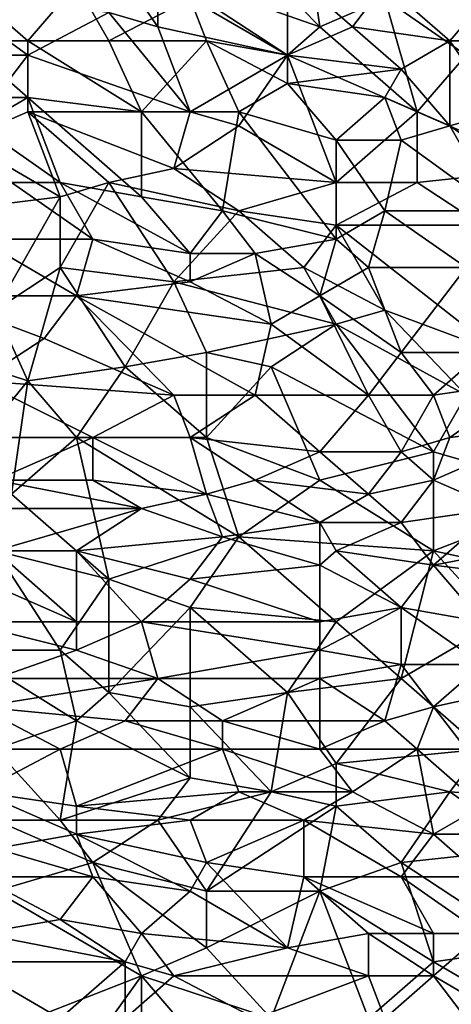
# Model space of a CAD drawing. Extents: x -1.1 to 1.1, y -0.36 to 0.36.
# Tile 153 of 256: x -0.65 to -0.53, y -0.2 to 0.07. Entities that reach past the tile are written whole.
import ezdxf

# ---------------------------------------------------------------- set-up
doc = ezdxf.new("R2010")
doc.units = 0

msp = doc.modelspace()

# ---------------------------------------------------------------- linework, layer by layer
for points in [[(-0.56726, 0.09826, 0.26585), (-0.56278, 0.06701, 0.26566), (-0.58961, 0.09435, 0.26584)], [(-0.5449, 0.07482, 0.26574), (-0.56278, 0.06701, 0.26566), (-0.56726, 0.09826, 0.26585)], [(-0.58961, 0.09435, 0.26584), (-0.56278, 0.06701, 0.26566), (-0.60749, 0.08263, 0.2658)], [(-0.60749, 0.08263, 0.2658), (-0.60749, 0.06701, 0.2657), (-0.62091, 0.08654, 0.26585)], [(-0.60749, 0.06701, 0.2657), (-0.62091, 0.07091, 0.26576), (-0.62091, 0.08654, 0.26585)], [(-0.50913, 0.08654, 0.26584), (-0.52254, 0.05919, 0.26556), (-0.5449, 0.07482, 0.26574)], [(-0.60749, 0.08263, 0.2658), (-0.56278, 0.06701, 0.26566), (-0.57173, 0.05919, 0.26557)], [(-0.57173, 0.05919, 0.26557), (-0.60749, 0.06701, 0.2657), (-0.60749, 0.08263, 0.2658)], [(-0.59855, 0.07482, 0.3893), (-0.57173, 0.05919, 0.3912), (-0.57173, 0.08263, 0.38776)], [(-0.57173, 0.08263, 0.38776), (-0.55384, 0.06701, 0.38997), (-0.5449, 0.07872, 0.38816)], [(-0.57173, 0.08263, 0.38776), (-0.57173, 0.05919, 0.3912), (-0.55384, 0.06701, 0.38997)], [(-0.67009, 0.07872, 0.26582), (-0.62091, 0.07091, 0.26576), (-0.64326, 0.05919, 0.26566)], [(-0.66562, 0.05919, 0.26566), (-0.67009, 0.07872, 0.26582), (-0.64326, 0.05919, 0.26566)], [(-0.64326, 0.0631, 0.39167), (-0.62985, 0.07872, 0.38912), (-0.65668, 0.07482, 0.39014)], [(-0.62091, 0.0631, 0.39131), (-0.62985, 0.07872, 0.38912), (-0.64326, 0.0631, 0.39167)], [(-0.59855, 0.07482, 0.3893), (-0.62985, 0.07872, 0.38912), (-0.62091, 0.0631, 0.39131)], [(-0.5449, 0.07872, 0.38816), (-0.55384, 0.06701, 0.38997), (-0.52702, 0.0631, 0.39032)], [(-0.52702, 0.0631, 0.39032), (-0.5136, 0.07872, 0.38796), (-0.5449, 0.07872, 0.38816)], [(-0.5136, 0.07872, 0.38796), (-0.52702, 0.0631, 0.39032), (-0.49572, 0.0631, 0.39005)], [(-0.65668, 0.07482, 0.39014), (-0.66115, 0.0631, 0.39195), (-0.64326, 0.0631, 0.39167)], [(-0.59408, 0.0631, 0.39096), (-0.59855, 0.07482, 0.3893), (-0.62091, 0.0631, 0.39131)], [(-0.57173, 0.05919, 0.3912), (-0.59855, 0.07482, 0.3893), (-0.59408, 0.0631, 0.39096)], [(-0.5449, 0.07482, 0.26574), (-0.53596, 0.04357, 0.26534), (-0.56278, 0.06701, 0.26566)], [(-0.52254, 0.05919, 0.26556), (-0.53596, 0.04357, 0.26534), (-0.5449, 0.07482, 0.26574)], [(-0.62091, 0.07091, 0.26576), (-0.59855, 0.04357, 0.26539), (-0.64326, 0.05919, 0.26566)], [(-0.60749, 0.06701, 0.2657), (-0.59855, 0.04357, 0.26539), (-0.62091, 0.07091, 0.26576)], [(-0.57173, 0.05919, 0.26557), (-0.59855, 0.04357, 0.26539), (-0.60749, 0.06701, 0.2657)], [(-0.54043, 0.05529, 0.39146), (-0.55384, 0.06701, 0.38997), (-0.57173, 0.05919, 0.3912)], [(-0.56278, 0.06701, 0.26566), (-0.53596, 0.04357, 0.26534), (-0.57173, 0.05919, 0.26557)], [(-0.54043, 0.05529, 0.39146), (-0.52702, 0.0631, 0.39032), (-0.55384, 0.06701, 0.38997)], [(-0.64326, 0.04747, 0.3938), (-0.64326, 0.0631, 0.39167), (-0.66115, 0.0631, 0.39195)], [(-0.64326, 0.04747, 0.3938), (-0.66115, 0.0631, 0.39195), (-0.6522, 0.04747, 0.39395)], [(-0.64326, 0.0631, 0.39167), (-0.61197, 0.04357, 0.39381), (-0.62091, 0.0631, 0.39131)], [(-0.61197, 0.04357, 0.39381), (-0.64326, 0.0631, 0.39167), (-0.64326, 0.04747, 0.3938)], [(-0.59408, 0.0631, 0.39096), (-0.62091, 0.0631, 0.39131), (-0.61197, 0.04357, 0.39381)], [(-0.58514, 0.04357, 0.39341), (-0.59408, 0.0631, 0.39096), (-0.61197, 0.04357, 0.39381)], [(-0.57173, 0.05138, 0.39223), (-0.57173, 0.05919, 0.3912), (-0.59408, 0.0631, 0.39096)], [(-0.57173, 0.05138, 0.39223), (-0.59408, 0.0631, 0.39096), (-0.58514, 0.04357, 0.39341)], [(-0.52702, 0.0631, 0.39032), (-0.54043, 0.05529, 0.39146), (-0.52702, 0.03966, 0.39332)], [(-0.52702, 0.0631, 0.39032), (-0.5136, 0.04357, 0.39271), (-0.49572, 0.0631, 0.39005)], [(-0.52702, 0.0631, 0.39032), (-0.52702, 0.03966, 0.39332), (-0.5136, 0.04357, 0.39271)], [(-0.64326, 0.05919, 0.26566), (-0.66115, 0.03576, 0.26543), (-0.66562, 0.05919, 0.26566)], [(-0.64326, 0.04357, 0.26549), (-0.66115, 0.03576, 0.26543), (-0.64326, 0.05919, 0.26566)], [(-0.59855, 0.04357, 0.26539), (-0.64326, 0.04357, 0.26549), (-0.64326, 0.05919, 0.26566)], [(-0.59855, 0.04357, 0.26539), (-0.57173, 0.05919, 0.26557), (-0.58514, 0.03966, 0.26533)], [(-0.58514, 0.03966, 0.26533), (-0.57173, 0.05919, 0.26557), (-0.55831, 0.02404, 0.26516)], [(-0.57173, 0.05919, 0.3912), (-0.57173, 0.05138, 0.39223), (-0.54043, 0.05529, 0.39146)], [(-0.53596, 0.04357, 0.26534), (-0.55831, 0.02404, 0.26516), (-0.57173, 0.05919, 0.26557)], [(-0.53596, 0.04357, 0.26534), (-0.52254, 0.05919, 0.26556), (-0.50019, 0.02794, 0.26512)], [(-0.5449, 0.04747, 0.39251), (-0.54043, 0.05529, 0.39146), (-0.57173, 0.05138, 0.39223)], [(-0.54043, 0.05529, 0.39146), (-0.5449, 0.04747, 0.39251), (-0.52702, 0.03966, 0.39332)], [(-0.58514, 0.04357, 0.39341), (-0.55831, 0.03576, 0.39406), (-0.57173, 0.05138, 0.39223)], [(-0.5449, 0.04747, 0.39251), (-0.57173, 0.05138, 0.39223), (-0.55831, 0.03576, 0.39406)], [(-0.6522, 0.04747, 0.39395), (-0.65668, 0.03966, 0.39499), (-0.64326, 0.04747, 0.3938)], [(-0.63432, 0.02404, 0.39653), (-0.64326, 0.04747, 0.3938), (-0.65668, 0.03966, 0.39499)], [(-0.61197, 0.02013, 0.39666), (-0.61197, 0.04357, 0.39381), (-0.64326, 0.04747, 0.3938)], [(-0.61197, 0.02013, 0.39666), (-0.64326, 0.04747, 0.3938), (-0.63432, 0.02404, 0.39653)], [(-0.55831, 0.03576, 0.39406), (-0.54043, 0.03576, 0.39391), (-0.5449, 0.04747, 0.39251)], [(-0.5449, 0.04747, 0.39251), (-0.54043, 0.03576, 0.39391), (-0.52702, 0.03966, 0.39332)], [(-0.64326, 0.04357, 0.26549), (-0.63432, 0.02013, 0.26526), (-0.66115, 0.03576, 0.26543)], [(-0.64326, 0.04357, 0.26549), (-0.59855, 0.04357, 0.26539), (-0.60302, 0.02794, 0.26524)], [(-0.60302, 0.02794, 0.26524), (-0.62091, 0.02404, 0.26525), (-0.64326, 0.04357, 0.26549)], [(-0.62091, 0.02404, 0.26525), (-0.63432, 0.02013, 0.26526), (-0.64326, 0.04357, 0.26549)], [(-0.61197, 0.04357, 0.39381), (-0.58961, 0.01622, 0.39676), (-0.58514, 0.04357, 0.39341)], [(-0.58961, 0.01622, 0.39676), (-0.61197, 0.04357, 0.39381), (-0.61197, 0.02013, 0.39666)], [(-0.58514, 0.03966, 0.26533), (-0.60302, 0.02794, 0.26524), (-0.59855, 0.04357, 0.26539)], [(-0.58514, 0.04357, 0.39341), (-0.58961, 0.01622, 0.39676), (-0.55831, 0.00849, 0.39727)], [(-0.58514, 0.04357, 0.39341), (-0.55831, 0.00849, 0.39727), (-0.55831, 0.03576, 0.39406)], [(-0.55831, 0.02404, 0.26516), (-0.53596, 0.04357, 0.26534), (-0.53596, 0.02404, 0.26514)], [(-0.50019, 0.02794, 0.26512), (-0.53596, 0.02404, 0.26514), (-0.53596, 0.04357, 0.26534)], [(-0.50466, 0.02404, 0.39493), (-0.5136, 0.04357, 0.39271), (-0.52702, 0.03966, 0.39332)], [(-0.63432, 0.02404, 0.39653), (-0.65668, 0.03966, 0.39499), (-0.64773, 0.02404, 0.39676)], [(-0.58514, 0.03966, 0.26533), (-0.55831, 0.02404, 0.26516), (-0.60302, 0.02794, 0.26524)], [(-0.5136, 0.01622, 0.39592), (-0.52702, 0.03966, 0.39332), (-0.54043, 0.03576, 0.39391)], [(-0.52702, 0.03966, 0.39332), (-0.5136, 0.01622, 0.39592), (-0.50466, 0.02404, 0.39493)], [(-0.63432, 0.02013, 0.26526), (-0.66562, 0.01622, 0.26528), (-0.66115, 0.03576, 0.26543)], [(-0.54043, 0.03576, 0.39391), (-0.55831, 0.03576, 0.39406), (-0.5449, 0.01622, 0.39625)], [(-0.5449, 0.01622, 0.39625), (-0.55831, 0.03576, 0.39406), (-0.55831, 0.00849, 0.39727)], [(-0.5136, 0.01622, 0.39592), (-0.54043, 0.03576, 0.39391), (-0.5449, 0.01622, 0.39625)], [(-0.60302, 0.02794, 0.26524), (-0.58514, 0.01622, 0.26514), (-0.62091, 0.02404, 0.26525)], [(-0.60302, 0.02794, 0.26524), (-0.55831, 0.02404, 0.26516), (-0.58514, 0.01622, 0.26514)], [(-0.50019, 0.02794, 0.26512), (-0.51807, 0.01232, 0.26506), (-0.53596, 0.02404, 0.26514)], [(-0.64773, 0.02404, 0.39676), (-0.65668, 0.00841, 0.39858), (-0.62538, 0.00841, 0.39815)], [(-0.62538, 0.00841, 0.39815), (-0.63432, 0.02404, 0.39653), (-0.64773, 0.02404, 0.39676)], [(-0.59855, 0.00451, 0.39821), (-0.61197, 0.02013, 0.39666), (-0.63432, 0.02404, 0.39653)], [(-0.59855, 0.00451, 0.39821), (-0.63432, 0.02404, 0.39653), (-0.62538, 0.00841, 0.39815)], [(-0.63432, 0.0006, 0.26513), (-0.63432, 0.02013, 0.26526), (-0.62091, 0.02404, 0.26525)], [(-0.60302, -0.00331, 0.26508), (-0.63432, 0.0006, 0.26513), (-0.62091, 0.02404, 0.26525)], [(-0.60302, -0.00331, 0.26508), (-0.62091, 0.02404, 0.26525), (-0.58514, 0.01622, 0.26514)], [(-0.58514, 0.01622, 0.26514), (-0.55831, 0.02404, 0.26516), (-0.55831, 0.01232, 0.26509)], [(-0.53596, 0.02404, 0.26514), (-0.55831, 0.01232, 0.26509), (-0.55831, 0.02404, 0.26516)], [(-0.53596, 0.02404, 0.26514), (-0.51807, 0.01232, 0.26506), (-0.55831, 0.01232, 0.26509)], [(-0.63432, 0.02013, 0.26526), (-0.6522, -0.01112, 0.26514), (-0.66562, 0.01622, 0.26528)], [(-0.63432, 0.0006, 0.26513), (-0.6522, -0.01112, 0.26514), (-0.63432, 0.02013, 0.26526)], [(-0.58961, 0.01622, 0.39676), (-0.61197, 0.02013, 0.39666), (-0.59855, 0.00451, 0.39821)], [(-0.56726, 0.0006, 0.26506), (-0.60302, -0.00331, 0.26508), (-0.58514, 0.01622, 0.26514)], [(-0.58961, 0.01622, 0.39676), (-0.59855, 0.00451, 0.39821), (-0.58067, 0.00451, 0.39796)], [(-0.55831, 0.00849, 0.39727), (-0.58961, 0.01622, 0.39676), (-0.58067, 0.00451, 0.39796)], [(-0.55831, 0.01232, 0.26509), (-0.56726, 0.0006, 0.26506), (-0.58514, 0.01622, 0.26514)], [(-0.54937, 0.0006, 0.39804), (-0.5449, 0.01622, 0.39625), (-0.55831, 0.00849, 0.39727)], [(-0.52254, 0.0006, 0.3977), (-0.5449, 0.01622, 0.39625), (-0.54937, 0.0006, 0.39804)], [(-0.52254, 0.0006, 0.3977), (-0.5136, 0.01622, 0.39592), (-0.5449, 0.01622, 0.39625)], [(-0.5449, -0.01112, 0.26505), (-0.56726, 0.0006, 0.26506), (-0.55831, 0.01232, 0.26509)], [(-0.5136, -0.02284, 0.26505), (-0.55831, 0.01232, 0.26509), (-0.51807, 0.01232, 0.26506)], [(-0.5136, -0.02284, 0.26505), (-0.5449, -0.01112, 0.26505), (-0.55831, 0.01232, 0.26509)], [(-0.65668, 0.00841, 0.39858), (-0.67009, -0.00721, 0.40033), (-0.62985, -0.00721, 0.39985)], [(-0.62985, -0.00721, 0.39985), (-0.62538, 0.00841, 0.39815), (-0.65668, 0.00841, 0.39858)], [(-0.62538, 0.00841, 0.39815), (-0.62985, -0.00721, 0.39985), (-0.59855, -0.00331, 0.39905)], [(-0.62538, 0.00841, 0.39815), (-0.59855, -0.00331, 0.39905), (-0.59855, 0.00451, 0.39821)], [(-0.56278, -0.00721, 0.39901), (-0.55831, 0.00849, 0.39727), (-0.58067, 0.00451, 0.39796)], [(-0.55831, 0.00849, 0.39727), (-0.56278, -0.00721, 0.39901), (-0.54937, 0.0006, 0.39804)], [(-0.58067, 0.00451, 0.39796), (-0.59855, 0.00451, 0.39821), (-0.59855, -0.00331, 0.39905)], [(-0.5762, -0.01503, 0.39994), (-0.58067, 0.00451, 0.39796), (-0.59855, -0.00331, 0.39905)], [(-0.58067, 0.00451, 0.39796), (-0.5762, -0.01503, 0.39994), (-0.56278, -0.00721, 0.39901)], [(-0.6522, -0.01112, 0.26514), (-0.63432, 0.0006, 0.26513), (-0.64326, -0.03065, 0.2651)], [(-0.61644, -0.02674, 0.26507), (-0.64326, -0.03065, 0.2651), (-0.63432, 0.0006, 0.26513)], [(-0.63432, 0.0006, 0.26513), (-0.60302, -0.00331, 0.26508), (-0.61644, -0.02674, 0.26507)], [(-0.55831, -0.01503, 0.26504), (-0.60302, -0.00331, 0.26508), (-0.56726, 0.0006, 0.26506)], [(-0.5449, -0.01112, 0.26505), (-0.55831, -0.01503, 0.26504), (-0.56726, 0.0006, 0.26506)], [(-0.54043, -0.02284, 0.40023), (-0.54937, 0.0006, 0.39804), (-0.56278, -0.00721, 0.39901)], [(-0.52254, 0.0006, 0.3977), (-0.54937, 0.0006, 0.39804), (-0.54043, -0.02284, 0.40023)], [(-0.51807, -0.02284, 0.39985), (-0.52254, 0.0006, 0.3977), (-0.54043, -0.02284, 0.40023)], [(-0.5762, -0.01503, 0.39994), (-0.59855, -0.00331, 0.39905), (-0.62985, -0.00721, 0.39985)], [(-0.59408, -0.02284, 0.26507), (-0.61644, -0.02674, 0.26507), (-0.60302, -0.00331, 0.26508)], [(-0.59408, -0.02284, 0.26507), (-0.60302, -0.00331, 0.26508), (-0.55831, -0.01503, 0.26504)], [(-0.63879, -0.01893, 0.4011), (-0.62985, -0.00721, 0.39985), (-0.67009, -0.00721, 0.40033)], [(-0.63879, -0.01893, 0.4011), (-0.67009, -0.00721, 0.40033), (-0.65668, -0.03065, 0.40234)], [(-0.60302, -0.03456, 0.40208), (-0.62985, -0.00721, 0.39985), (-0.63879, -0.01893, 0.4011)], [(-0.62985, -0.00721, 0.39985), (-0.58067, -0.03456, 0.4018), (-0.5762, -0.01503, 0.39994)], [(-0.58067, -0.03456, 0.4018), (-0.62985, -0.00721, 0.39985), (-0.60302, -0.03456, 0.40208)], [(-0.54937, -0.03456, 0.40141), (-0.56278, -0.00721, 0.39901), (-0.5762, -0.01503, 0.39994)], [(-0.56278, -0.00721, 0.39901), (-0.54937, -0.03456, 0.40141), (-0.54043, -0.02284, 0.40023)], [(-0.6522, -0.01112, 0.26514), (-0.64326, -0.03065, 0.2651), (-0.67903, -0.01893, 0.26515)], [(-0.55831, -0.01503, 0.26504), (-0.5449, -0.01112, 0.26505), (-0.52254, -0.03456, 0.26507)], [(-0.5136, -0.02284, 0.26505), (-0.52254, -0.03456, 0.26507), (-0.5449, -0.01112, 0.26505)], [(-0.59408, -0.02284, 0.26507), (-0.55831, -0.01503, 0.26504), (-0.5762, -0.02674, 0.26506)], [(-0.5762, -0.01503, 0.39994), (-0.58067, -0.03456, 0.4018), (-0.54937, -0.03456, 0.40141)], [(-0.5762, -0.02674, 0.26506), (-0.55831, -0.01503, 0.26504), (-0.53149, -0.05018, 0.26512)], [(-0.52254, -0.03456, 0.26507), (-0.53149, -0.05018, 0.26512), (-0.55831, -0.01503, 0.26504)], [(-0.64326, -0.03065, 0.2651), (-0.66562, -0.05799, 0.2651), (-0.67903, -0.01893, 0.26515)], [(-0.60302, -0.03456, 0.40208), (-0.63879, -0.01893, 0.4011), (-0.65668, -0.03065, 0.40234)], [(-0.61644, -0.02674, 0.26507), (-0.59408, -0.02284, 0.26507), (-0.59408, -0.04628, 0.26508)], [(-0.59408, -0.04628, 0.26508), (-0.59408, -0.02284, 0.26507), (-0.5762, -0.02674, 0.26506)], [(-0.53149, -0.03456, 0.40109), (-0.54043, -0.02284, 0.40023), (-0.54937, -0.03456, 0.40141)], [(-0.54043, -0.02284, 0.40023), (-0.53149, -0.03456, 0.40109), (-0.51807, -0.02284, 0.39985)], [(-0.53149, -0.03456, 0.40109), (-0.50466, -0.03065, 0.40022), (-0.51807, -0.02284, 0.39985)], [(-0.62985, -0.04628, 0.2651), (-0.64326, -0.03065, 0.2651), (-0.61644, -0.02674, 0.26507)], [(-0.59408, -0.04628, 0.26508), (-0.62985, -0.04628, 0.2651), (-0.61644, -0.02674, 0.26507)], [(-0.59408, -0.04628, 0.26508), (-0.5762, -0.02674, 0.26506), (-0.56278, -0.05799, 0.26508)], [(-0.56278, -0.05799, 0.26508), (-0.5762, -0.02674, 0.26506), (-0.53149, -0.05018, 0.26512)], [(-0.62538, -0.04628, 0.40324), (-0.65668, -0.03065, 0.40234), (-0.67456, -0.04628, 0.4037)], [(-0.64326, -0.03065, 0.2651), (-0.64773, -0.0619, 0.26505), (-0.66562, -0.05799, 0.2651)], [(-0.65668, -0.03065, 0.40234), (-0.62538, -0.04628, 0.40324), (-0.60302, -0.03456, 0.40208)], [(-0.62985, -0.04628, 0.2651), (-0.64773, -0.0619, 0.26505), (-0.64326, -0.03065, 0.2651)], [(-0.50466, -0.03065, 0.40022), (-0.53149, -0.03456, 0.40109), (-0.52702, -0.04628, 0.40186)], [(-0.52702, -0.04628, 0.40186), (-0.49572, -0.04237, 0.40084), (-0.50466, -0.03065, 0.40022)], [(-0.62538, -0.04628, 0.40324), (-0.59855, -0.04628, 0.40294), (-0.60302, -0.03456, 0.40208)], [(-0.58067, -0.03456, 0.4018), (-0.60302, -0.03456, 0.40208), (-0.59855, -0.04628, 0.40294)], [(-0.59855, -0.04628, 0.40294), (-0.56278, -0.05018, 0.40277), (-0.58067, -0.03456, 0.4018)], [(-0.56278, -0.05018, 0.40277), (-0.54937, -0.03456, 0.40141), (-0.58067, -0.03456, 0.4018)], [(-0.54043, -0.05018, 0.4024), (-0.54937, -0.03456, 0.40141), (-0.56278, -0.05018, 0.40277)], [(-0.54937, -0.03456, 0.40141), (-0.54043, -0.05018, 0.4024), (-0.53149, -0.03456, 0.40109)], [(-0.52702, -0.04628, 0.40186), (-0.53149, -0.03456, 0.40109), (-0.54043, -0.05018, 0.4024)], [(-0.53149, -0.05018, 0.26512), (-0.52254, -0.03456, 0.26507), (-0.49125, -0.0619, 0.26515)], [(-0.52702, -0.04628, 0.40186), (-0.53149, -0.05799, 0.40268), (-0.49572, -0.04237, 0.40084)], [(-0.5136, -0.06581, 0.40259), (-0.49572, -0.04237, 0.40084), (-0.53149, -0.05799, 0.40268)], [(-0.67456, -0.04628, 0.4037), (-0.6522, -0.05799, 0.40428), (-0.62538, -0.04628, 0.40324)], [(-0.62538, -0.05799, 0.40401), (-0.62538, -0.04628, 0.40324), (-0.6522, -0.05799, 0.40428)], [(-0.62985, -0.04628, 0.2651), (-0.62091, -0.08534, 0.265), (-0.64773, -0.0619, 0.26505)], [(-0.62985, -0.04628, 0.2651), (-0.59408, -0.04628, 0.26508), (-0.58514, -0.07362, 0.26503)], [(-0.58514, -0.07362, 0.26503), (-0.62091, -0.08534, 0.265), (-0.62985, -0.04628, 0.2651)], [(-0.59408, -0.0619, 0.40387), (-0.59855, -0.04628, 0.40294), (-0.62538, -0.04628, 0.40324)], [(-0.62538, -0.04628, 0.40324), (-0.62538, -0.05799, 0.40401), (-0.59408, -0.0619, 0.40387)], [(-0.58067, -0.05799, 0.40349), (-0.56278, -0.05018, 0.40277), (-0.59855, -0.04628, 0.40294)], [(-0.59855, -0.04628, 0.40294), (-0.59408, -0.0619, 0.40387), (-0.58067, -0.05799, 0.40349)], [(-0.56278, -0.05799, 0.26508), (-0.58514, -0.07362, 0.26503), (-0.59408, -0.04628, 0.26508)], [(-0.54043, -0.05018, 0.4024), (-0.53149, -0.05799, 0.40268), (-0.52702, -0.04628, 0.40186)], [(-0.54937, -0.0619, 0.40325), (-0.56278, -0.05018, 0.40277), (-0.58067, -0.05799, 0.40349)], [(-0.56278, -0.05799, 0.26508), (-0.53149, -0.05018, 0.26512), (-0.53149, -0.07753, 0.26512)], [(-0.56278, -0.05018, 0.40277), (-0.54937, -0.0619, 0.40325), (-0.54043, -0.05018, 0.4024)], [(-0.54043, -0.05018, 0.4024), (-0.54937, -0.0619, 0.40325), (-0.53149, -0.05799, 0.40268)], [(-0.53149, -0.07753, 0.26512), (-0.53149, -0.05018, 0.26512), (-0.49125, -0.0619, 0.26515)], [(-0.66562, -0.06581, 0.40481), (-0.61197, -0.06581, 0.40426), (-0.6522, -0.05799, 0.40428)], [(-0.6522, -0.05799, 0.40428), (-0.61197, -0.06581, 0.40426), (-0.62538, -0.05799, 0.40401)], [(-0.61197, -0.06581, 0.40426), (-0.59408, -0.0619, 0.40387), (-0.62538, -0.05799, 0.40401)], [(-0.56278, -0.06971, 0.40382), (-0.58067, -0.05799, 0.40349), (-0.59408, -0.0619, 0.40387)], [(-0.58514, -0.07362, 0.26503), (-0.56278, -0.05799, 0.26508), (-0.53149, -0.07753, 0.26512)], [(-0.58067, -0.05799, 0.40349), (-0.56278, -0.06971, 0.40382), (-0.54937, -0.0619, 0.40325)], [(-0.54043, -0.06971, 0.40341), (-0.53149, -0.05799, 0.40268), (-0.54937, -0.0619, 0.40325)], [(-0.53149, -0.05799, 0.40268), (-0.54043, -0.06971, 0.40341), (-0.5136, -0.06581, 0.40259)], [(-0.62091, -0.08534, 0.265), (-0.6522, -0.07753, 0.26502), (-0.64773, -0.0619, 0.26505)], [(-0.58961, -0.07362, 0.40431), (-0.59408, -0.0619, 0.40387), (-0.61197, -0.06581, 0.40426)], [(-0.59408, -0.0619, 0.40387), (-0.58961, -0.07362, 0.40431), (-0.56278, -0.06971, 0.40382)], [(-0.54043, -0.06971, 0.40341), (-0.54937, -0.0619, 0.40325), (-0.56278, -0.06971, 0.40382)], [(-0.49572, -0.08534, 0.26517), (-0.53149, -0.07753, 0.26512), (-0.49125, -0.0619, 0.26515)], [(-0.6522, -0.07753, 0.4051), (-0.61197, -0.06581, 0.40426), (-0.66562, -0.06581, 0.40481)], [(-0.62985, -0.07753, 0.40485), (-0.61197, -0.06581, 0.40426), (-0.6522, -0.07753, 0.4051)], [(-0.62985, -0.07753, 0.40485), (-0.58961, -0.07362, 0.40431), (-0.61197, -0.06581, 0.40426)], [(-0.5136, -0.06581, 0.40259), (-0.54043, -0.06971, 0.40341), (-0.53149, -0.08143, 0.40359)], [(-0.53149, -0.08143, 0.40359), (-0.49125, -0.07362, 0.40224), (-0.5136, -0.06581, 0.40259)], [(-0.56278, -0.08143, 0.40419), (-0.56278, -0.06971, 0.40382), (-0.58961, -0.07362, 0.40431)], [(-0.54043, -0.06971, 0.40341), (-0.56278, -0.06971, 0.40382), (-0.55831, -0.07753, 0.40402)], [(-0.56278, -0.06971, 0.40382), (-0.56278, -0.08143, 0.40419), (-0.55831, -0.07753, 0.40402)], [(-0.55831, -0.07753, 0.40402), (-0.53149, -0.08143, 0.40359), (-0.54043, -0.06971, 0.40341)], [(-0.59855, -0.08534, 0.4047), (-0.58961, -0.07362, 0.40431), (-0.62985, -0.07753, 0.40485)], [(-0.62091, -0.08534, 0.265), (-0.58514, -0.07362, 0.26503), (-0.59855, -0.09315, 0.265)], [(-0.58961, -0.07362, 0.40431), (-0.59855, -0.08534, 0.4047), (-0.56278, -0.08143, 0.40419)], [(-0.59855, -0.09315, 0.265), (-0.58514, -0.07362, 0.26503), (-0.55831, -0.09706, 0.26507)], [(-0.55831, -0.09706, 0.26507), (-0.58514, -0.07362, 0.26503), (-0.53149, -0.07753, 0.26512)], [(-0.50019, -0.08534, 0.40281), (-0.49125, -0.07362, 0.40224), (-0.53149, -0.08143, 0.40359)], [(-0.63432, -0.10487, 0.26498), (-0.66115, -0.10487, 0.26501), (-0.6522, -0.07753, 0.26502)], [(-0.62985, -0.09706, 0.40518), (-0.6522, -0.07753, 0.4051), (-0.65668, -0.08534, 0.40533)], [(-0.63432, -0.10487, 0.26498), (-0.6522, -0.07753, 0.26502), (-0.62091, -0.08534, 0.265)], [(-0.6522, -0.07753, 0.4051), (-0.62985, -0.09706, 0.40518), (-0.62985, -0.07753, 0.40485)], [(-0.62985, -0.07753, 0.40485), (-0.61197, -0.09706, 0.40501), (-0.59855, -0.08534, 0.4047)], [(-0.62985, -0.07753, 0.40485), (-0.62985, -0.09706, 0.40518), (-0.61197, -0.09706, 0.40501)], [(-0.54043, -0.09315, 0.40401), (-0.55831, -0.07753, 0.40402), (-0.56278, -0.08143, 0.40419)], [(-0.54043, -0.09315, 0.40401), (-0.53149, -0.08143, 0.40359), (-0.55831, -0.07753, 0.40402)], [(-0.55831, -0.09706, 0.26507), (-0.53149, -0.07753, 0.26512), (-0.54043, -0.11268, 0.26514)], [(-0.5136, -0.09706, 0.26516), (-0.54043, -0.11268, 0.26514), (-0.53149, -0.07753, 0.26512)], [(-0.5136, -0.09706, 0.26516), (-0.53149, -0.07753, 0.26512), (-0.49572, -0.08534, 0.26517)], [(-0.56278, -0.09706, 0.40444), (-0.56278, -0.08143, 0.40419), (-0.59855, -0.08534, 0.4047)], [(-0.54043, -0.09315, 0.40401), (-0.56278, -0.08143, 0.40419), (-0.56278, -0.09706, 0.40444)], [(-0.53149, -0.08143, 0.40359), (-0.54043, -0.09315, 0.40401), (-0.51807, -0.09706, 0.40349)], [(-0.50019, -0.08534, 0.40281), (-0.53149, -0.08143, 0.40359), (-0.51807, -0.09706, 0.40349)], [(-0.62985, -0.09706, 0.40518), (-0.65668, -0.08534, 0.40533), (-0.66115, -0.09706, 0.40555)], [(-0.63432, -0.10487, 0.26498), (-0.62091, -0.08534, 0.265), (-0.62091, -0.11659, 0.26498)], [(-0.59855, -0.09315, 0.265), (-0.62091, -0.11659, 0.26498), (-0.62091, -0.08534, 0.265)], [(-0.61197, -0.09706, 0.40501), (-0.56278, -0.09706, 0.40444), (-0.59855, -0.08534, 0.4047)], [(-0.59855, -0.09315, 0.265), (-0.59855, -0.12049, 0.26501), (-0.62091, -0.11659, 0.26498)], [(-0.57173, -0.11659, 0.26507), (-0.59855, -0.09315, 0.265), (-0.55831, -0.09706, 0.26507)], [(-0.59855, -0.09315, 0.265), (-0.57173, -0.11659, 0.26507), (-0.59855, -0.12049, 0.26501)], [(-0.56278, -0.10487, 0.40446), (-0.54043, -0.09315, 0.40401), (-0.56278, -0.09706, 0.40444)], [(-0.54043, -0.10878, 0.40402), (-0.54043, -0.09315, 0.40401), (-0.56278, -0.10487, 0.40446)], [(-0.51807, -0.10878, 0.40345), (-0.51807, -0.09706, 0.40349), (-0.54043, -0.09315, 0.40401)], [(-0.51807, -0.10878, 0.40345), (-0.54043, -0.09315, 0.40401), (-0.54043, -0.10878, 0.40402)], [(-0.62985, -0.10487, 0.40522), (-0.62985, -0.09706, 0.40518), (-0.66115, -0.09706, 0.40555)], [(-0.62985, -0.10487, 0.40522), (-0.66115, -0.09706, 0.40555), (-0.6522, -0.11268, 0.40544)], [(-0.62985, -0.10487, 0.40522), (-0.61197, -0.09706, 0.40501), (-0.62985, -0.09706, 0.40518)], [(-0.60749, -0.11268, 0.40493), (-0.61197, -0.09706, 0.40501), (-0.62985, -0.10487, 0.40522)], [(-0.56278, -0.10487, 0.40446), (-0.56278, -0.09706, 0.40444), (-0.61197, -0.09706, 0.40501)], [(-0.56278, -0.10487, 0.40446), (-0.61197, -0.09706, 0.40501), (-0.60749, -0.11268, 0.40493)], [(-0.57173, -0.11659, 0.26507), (-0.55831, -0.09706, 0.26507), (-0.54043, -0.11268, 0.26514)], [(-0.54043, -0.11268, 0.26514), (-0.5136, -0.09706, 0.26516), (-0.51807, -0.13221, 0.26521)], [(-0.62985, -0.1244, 0.26498), (-0.66115, -0.10487, 0.26501), (-0.63432, -0.10487, 0.26498)], [(-0.6522, -0.13221, 0.26502), (-0.66115, -0.10487, 0.26501), (-0.62985, -0.1244, 0.26498)], [(-0.60749, -0.11268, 0.40493), (-0.62985, -0.10487, 0.40522), (-0.6522, -0.11268, 0.40544)], [(-0.62985, -0.1244, 0.26498), (-0.63432, -0.10487, 0.26498), (-0.62091, -0.11659, 0.26498)], [(-0.56278, -0.11268, 0.40436), (-0.56278, -0.10487, 0.40446), (-0.60749, -0.11268, 0.40493)], [(-0.54043, -0.10878, 0.40402), (-0.56278, -0.10487, 0.40446), (-0.56278, -0.11268, 0.40436)], [(-0.5449, -0.1244, 0.40375), (-0.54043, -0.10878, 0.40402), (-0.56278, -0.11268, 0.40436)], [(-0.54043, -0.10878, 0.40402), (-0.5449, -0.1244, 0.40375), (-0.53149, -0.12049, 0.40358)], [(-0.53149, -0.12049, 0.40358), (-0.51807, -0.10878, 0.40345), (-0.54043, -0.10878, 0.40402)], [(-0.5136, -0.11659, 0.40319), (-0.51807, -0.10878, 0.40345), (-0.53149, -0.12049, 0.40358)], [(-0.6522, -0.11268, 0.40544), (-0.65668, -0.12049, 0.40532), (-0.60749, -0.11268, 0.40493)], [(-0.61644, -0.1244, 0.40475), (-0.60749, -0.11268, 0.40493), (-0.65668, -0.12049, 0.40532)], [(-0.60749, -0.11268, 0.40493), (-0.61644, -0.1244, 0.40475), (-0.58961, -0.1244, 0.40442)], [(-0.60749, -0.11268, 0.40493), (-0.58961, -0.1244, 0.40442), (-0.56278, -0.11268, 0.40436)], [(-0.56278, -0.1244, 0.40405), (-0.56278, -0.11268, 0.40436), (-0.58961, -0.1244, 0.40442)], [(-0.57173, -0.11659, 0.26507), (-0.54043, -0.11268, 0.26514), (-0.55831, -0.13612, 0.26513)], [(-0.56278, -0.11268, 0.40436), (-0.56278, -0.1244, 0.40405), (-0.5449, -0.1244, 0.40375)], [(-0.55831, -0.13612, 0.26513), (-0.54043, -0.11268, 0.26514), (-0.51807, -0.13221, 0.26521)], [(-0.59855, -0.14003, 0.26503), (-0.62985, -0.1244, 0.26498), (-0.62091, -0.11659, 0.26498)], [(-0.59855, -0.12049, 0.26501), (-0.59855, -0.14003, 0.26503), (-0.62091, -0.11659, 0.26498)], [(-0.5762, -0.14393, 0.26509), (-0.59855, -0.12049, 0.26501), (-0.57173, -0.11659, 0.26507)], [(-0.55831, -0.13612, 0.26513), (-0.5762, -0.14393, 0.26509), (-0.57173, -0.11659, 0.26507)], [(-0.53149, -0.12049, 0.40358), (-0.52254, -0.13221, 0.40292), (-0.5136, -0.11659, 0.40319)], [(-0.63432, -0.13221, 0.40466), (-0.65668, -0.12049, 0.40532), (-0.6835, -0.13221, 0.40515)], [(-0.65668, -0.12049, 0.40532), (-0.63432, -0.13221, 0.40466), (-0.61644, -0.1244, 0.40475)], [(-0.5762, -0.14393, 0.26509), (-0.59855, -0.14003, 0.26503), (-0.59855, -0.12049, 0.26501)], [(-0.53596, -0.13221, 0.40325), (-0.53149, -0.12049, 0.40358), (-0.5449, -0.1244, 0.40375)], [(-0.53149, -0.12049, 0.40358), (-0.53596, -0.13221, 0.40325), (-0.52254, -0.13221, 0.40292)], [(-0.63432, -0.15174, 0.26505), (-0.6522, -0.13221, 0.26502), (-0.62985, -0.1244, 0.26498)], [(-0.58961, -0.13221, 0.40413), (-0.61644, -0.1244, 0.40475), (-0.63432, -0.13221, 0.40466)], [(-0.59855, -0.14003, 0.26503), (-0.63432, -0.15174, 0.26505), (-0.62985, -0.1244, 0.26498)], [(-0.58961, -0.13221, 0.40413), (-0.58961, -0.1244, 0.40442), (-0.61644, -0.1244, 0.40475)], [(-0.58961, -0.1244, 0.40442), (-0.56278, -0.13221, 0.40373), (-0.56278, -0.1244, 0.40405)], [(-0.58961, -0.1244, 0.40442), (-0.58961, -0.13221, 0.40413), (-0.56278, -0.13221, 0.40373)], [(-0.5449, -0.1244, 0.40375), (-0.56278, -0.1244, 0.40405), (-0.56278, -0.13221, 0.40373)], [(-0.53596, -0.13221, 0.40325), (-0.5449, -0.1244, 0.40375), (-0.56278, -0.13221, 0.40373)], [(-0.6835, -0.13221, 0.40515), (-0.65668, -0.14393, 0.40437), (-0.63432, -0.13221, 0.40466)], [(-0.65668, -0.14393, 0.40437), (-0.62985, -0.14784, 0.40382), (-0.63432, -0.13221, 0.40466)], [(-0.63432, -0.15174, 0.26505), (-0.6522, -0.15174, 0.26505), (-0.6522, -0.13221, 0.26502)], [(-0.63432, -0.13221, 0.40466), (-0.62985, -0.14784, 0.40382), (-0.58961, -0.13221, 0.40413)], [(-0.58514, -0.14393, 0.40346), (-0.58961, -0.13221, 0.40413), (-0.62985, -0.14784, 0.40382)], [(-0.55384, -0.14393, 0.40298), (-0.56278, -0.13221, 0.40373), (-0.58961, -0.13221, 0.40413)], [(-0.58961, -0.13221, 0.40413), (-0.58514, -0.14393, 0.40346), (-0.55384, -0.14393, 0.40298)], [(-0.53596, -0.13221, 0.40325), (-0.56278, -0.13221, 0.40373), (-0.55384, -0.14393, 0.40298)], [(-0.55831, -0.13612, 0.26513), (-0.51807, -0.13221, 0.26521), (-0.52702, -0.14393, 0.26524)], [(-0.53149, -0.15565, 0.40182), (-0.53596, -0.13221, 0.40325), (-0.55384, -0.14393, 0.40298)], [(-0.51807, -0.14784, 0.40201), (-0.52254, -0.13221, 0.40292), (-0.53596, -0.13221, 0.40325)], [(-0.53596, -0.13221, 0.40325), (-0.53149, -0.15565, 0.40182), (-0.51807, -0.14784, 0.40201)], [(-0.47336, -0.14784, 0.26541), (-0.52702, -0.14393, 0.26524), (-0.51807, -0.13221, 0.26521)], [(-0.5762, -0.14393, 0.26509), (-0.55831, -0.13612, 0.26513), (-0.55831, -0.14784, 0.26515)], [(-0.55831, -0.14784, 0.26515), (-0.55831, -0.13612, 0.26513), (-0.52702, -0.14393, 0.26524)], [(-0.59855, -0.14003, 0.26503), (-0.60749, -0.15174, 0.26505), (-0.63432, -0.15174, 0.26505)], [(-0.60749, -0.15174, 0.26505), (-0.59855, -0.14003, 0.26503), (-0.5762, -0.14393, 0.26509)], [(-0.62985, -0.15565, 0.40331), (-0.62985, -0.14784, 0.40382), (-0.65668, -0.14393, 0.40437)], [(-0.65668, -0.14393, 0.40437), (-0.6522, -0.15956, 0.40331), (-0.62985, -0.15565, 0.40331)], [(-0.62985, -0.14784, 0.40382), (-0.59855, -0.15174, 0.40317), (-0.58514, -0.14393, 0.40346)], [(-0.59408, -0.17128, 0.2652), (-0.60749, -0.15174, 0.26505), (-0.5762, -0.14393, 0.26509)], [(-0.56726, -0.15174, 0.40271), (-0.58514, -0.14393, 0.40346), (-0.59855, -0.15174, 0.40317)], [(-0.55831, -0.14784, 0.26515), (-0.59408, -0.17128, 0.2652), (-0.5762, -0.14393, 0.26509)], [(-0.56726, -0.15174, 0.40271), (-0.55384, -0.14393, 0.40298), (-0.58514, -0.14393, 0.40346)], [(-0.56726, -0.15174, 0.40271), (-0.53149, -0.15565, 0.40182), (-0.55384, -0.14393, 0.40298)], [(-0.52702, -0.14393, 0.26524), (-0.54043, -0.16346, 0.2653), (-0.55831, -0.14784, 0.26515)], [(-0.50466, -0.15956, 0.26536), (-0.54043, -0.16346, 0.2653), (-0.52702, -0.14393, 0.26524)], [(-0.47336, -0.14784, 0.26541), (-0.50466, -0.15956, 0.26536), (-0.52702, -0.14393, 0.26524)], [(-0.62985, -0.14784, 0.40382), (-0.62985, -0.15565, 0.40331), (-0.59855, -0.15174, 0.40317)], [(-0.59408, -0.17128, 0.2652), (-0.55831, -0.14784, 0.26515), (-0.56278, -0.17128, 0.26528)], [(-0.54043, -0.16346, 0.2653), (-0.56278, -0.17128, 0.26528), (-0.55831, -0.14784, 0.26515)], [(-0.49125, -0.15565, 0.40082), (-0.51807, -0.14784, 0.40201), (-0.53149, -0.15565, 0.40182)], [(-0.6522, -0.15174, 0.26505), (-0.63432, -0.15174, 0.26505), (-0.62538, -0.16346, 0.26512)], [(-0.62538, -0.16346, 0.26512), (-0.6522, -0.17128, 0.26515), (-0.6522, -0.15174, 0.26505)], [(-0.60749, -0.15174, 0.26505), (-0.62538, -0.16346, 0.26512), (-0.63432, -0.15174, 0.26505)], [(-0.59408, -0.16346, 0.40228), (-0.59855, -0.15174, 0.40317), (-0.62985, -0.15565, 0.40331)], [(-0.60749, -0.15174, 0.26505), (-0.59408, -0.17128, 0.2652), (-0.62538, -0.16346, 0.26512)], [(-0.59855, -0.15174, 0.40317), (-0.59408, -0.16346, 0.40228), (-0.56726, -0.15174, 0.40271)], [(-0.56726, -0.16737, 0.40157), (-0.56726, -0.15174, 0.40271), (-0.59408, -0.16346, 0.40228)], [(-0.54043, -0.16737, 0.40114), (-0.53149, -0.15565, 0.40182), (-0.56726, -0.15174, 0.40271)], [(-0.56726, -0.15174, 0.40271), (-0.56726, -0.16737, 0.40157), (-0.54043, -0.16737, 0.40114)], [(-0.62538, -0.16737, 0.40239), (-0.62985, -0.15565, 0.40331), (-0.6522, -0.15956, 0.40331)], [(-0.62985, -0.15565, 0.40331), (-0.59855, -0.17128, 0.4017), (-0.59408, -0.16346, 0.40228)], [(-0.59855, -0.17128, 0.4017), (-0.62985, -0.15565, 0.40331), (-0.62538, -0.16737, 0.40239)], [(-0.51807, -0.16737, 0.40069), (-0.53149, -0.15565, 0.40182), (-0.54043, -0.16737, 0.40114)], [(-0.51807, -0.16737, 0.40069), (-0.49125, -0.15565, 0.40082), (-0.53149, -0.15565, 0.40182)], [(-0.6522, -0.15956, 0.40331), (-0.65668, -0.16737, 0.40273), (-0.62538, -0.16737, 0.40239)], [(-0.50466, -0.15956, 0.26536), (-0.50466, -0.1869, 0.26553), (-0.54043, -0.16346, 0.2653)], [(-0.6522, -0.17128, 0.26515), (-0.62538, -0.16346, 0.26512), (-0.61197, -0.19471, 0.26535)], [(-0.62538, -0.16346, 0.26512), (-0.59408, -0.17128, 0.2652), (-0.59408, -0.1869, 0.26531)], [(-0.59408, -0.1869, 0.26531), (-0.61197, -0.19471, 0.26535), (-0.62538, -0.16346, 0.26512)], [(-0.57173, -0.1869, 0.3998), (-0.59408, -0.16346, 0.40228), (-0.59855, -0.17128, 0.4017)], [(-0.56726, -0.16737, 0.40157), (-0.59408, -0.16346, 0.40228), (-0.57173, -0.1869, 0.3998)], [(-0.54043, -0.16346, 0.2653), (-0.53149, -0.19081, 0.2655), (-0.56278, -0.17128, 0.26528)], [(-0.50466, -0.1869, 0.26553), (-0.53149, -0.19081, 0.2655), (-0.54043, -0.16346, 0.2653)], [(-0.63432, -0.17909, 0.40143), (-0.62538, -0.16737, 0.40239), (-0.65668, -0.16737, 0.40273)], [(-0.65668, -0.16737, 0.40273), (-0.65668, -0.18299, 0.40128), (-0.63432, -0.17909, 0.40143)], [(-0.61197, -0.18299, 0.40079), (-0.62538, -0.16737, 0.40239), (-0.63432, -0.17909, 0.40143)], [(-0.59855, -0.17128, 0.4017), (-0.62538, -0.16737, 0.40239), (-0.61197, -0.18299, 0.40079)], [(-0.54937, -0.18299, 0.39987), (-0.56726, -0.16737, 0.40157), (-0.57173, -0.1869, 0.3998)], [(-0.56726, -0.16737, 0.40157), (-0.53149, -0.18299, 0.39958), (-0.54043, -0.16737, 0.40114)], [(-0.54937, -0.18299, 0.39987), (-0.53149, -0.18299, 0.39958), (-0.56726, -0.16737, 0.40157)], [(-0.51807, -0.18299, 0.39933), (-0.51807, -0.16737, 0.40069), (-0.54043, -0.16737, 0.40114)], [(-0.51807, -0.18299, 0.39933), (-0.54043, -0.16737, 0.40114), (-0.53149, -0.18299, 0.39958)], [(-0.61197, -0.19471, 0.26535), (-0.6522, -0.21034, 0.26548), (-0.6522, -0.17128, 0.26515)], [(-0.61197, -0.18299, 0.40079), (-0.57173, -0.1869, 0.3998), (-0.59855, -0.17128, 0.4017)], [(-0.56278, -0.17128, 0.26528), (-0.59408, -0.1869, 0.26531), (-0.59408, -0.17128, 0.2652)], [(-0.5762, -0.20643, 0.26551), (-0.59408, -0.1869, 0.26531), (-0.56278, -0.17128, 0.26528)], [(-0.54937, -0.20643, 0.26557), (-0.5762, -0.20643, 0.26551), (-0.56278, -0.17128, 0.26528)], [(-0.53149, -0.19081, 0.2655), (-0.54937, -0.20643, 0.26557), (-0.56278, -0.17128, 0.26528)], [(-0.61644, -0.19081, 0.40004), (-0.63432, -0.17909, 0.40143), (-0.65668, -0.18299, 0.40128)], [(-0.63432, -0.17909, 0.40143), (-0.61644, -0.19081, 0.40004), (-0.61197, -0.18299, 0.40079)], [(-0.65668, -0.18299, 0.40128), (-0.66115, -0.19081, 0.40054), (-0.61644, -0.19081, 0.40004)], [(-0.60302, -0.19471, 0.39943), (-0.61197, -0.18299, 0.40079), (-0.61644, -0.19081, 0.40004)], [(-0.57173, -0.1869, 0.3998), (-0.61197, -0.18299, 0.40079), (-0.60302, -0.19471, 0.39943)], [(-0.54937, -0.19471, 0.39865), (-0.54937, -0.18299, 0.39987), (-0.57173, -0.1869, 0.3998)], [(-0.53149, -0.19471, 0.3984), (-0.53149, -0.18299, 0.39958), (-0.54937, -0.18299, 0.39987)], [(-0.53149, -0.19471, 0.3984), (-0.54937, -0.18299, 0.39987), (-0.54937, -0.19471, 0.39865)], [(-0.53149, -0.18299, 0.39958), (-0.53149, -0.19471, 0.3984), (-0.51807, -0.18299, 0.39933)], [(-0.50466, -0.21034, 0.39619), (-0.51807, -0.18299, 0.39933), (-0.53149, -0.19471, 0.3984)], [(-0.59408, -0.1869, 0.26531), (-0.5762, -0.20643, 0.26551), (-0.61197, -0.19471, 0.26535)], [(-0.57173, -0.1869, 0.3998), (-0.60302, -0.19471, 0.39943), (-0.54937, -0.19471, 0.39865)], [(-0.50466, -0.1869, 0.26553), (-0.50466, -0.20643, 0.26568), (-0.53149, -0.19081, 0.2655)], [(-0.63432, -0.20643, 0.39843), (-0.61644, -0.19081, 0.40004), (-0.66115, -0.19081, 0.40054)], [(-0.63432, -0.20643, 0.39843), (-0.66115, -0.19081, 0.40054), (-0.66115, -0.20643, 0.39872)], [(-0.61644, -0.20643, 0.39822), (-0.61644, -0.19081, 0.40004), (-0.63432, -0.20643, 0.39843)], [(-0.61644, -0.19081, 0.40004), (-0.61644, -0.20643, 0.39822), (-0.60302, -0.19471, 0.39943)], [(-0.54937, -0.20643, 0.26557), (-0.53149, -0.19081, 0.2655), (-0.50466, -0.20643, 0.26568)], [(-0.6522, -0.21034, 0.26548), (-0.61197, -0.19471, 0.26535), (-0.63432, -0.22596, 0.26563)], [(-0.61197, -0.21424, 0.26553), (-0.63432, -0.22596, 0.26563), (-0.61197, -0.19471, 0.26535)], [(-0.58067, -0.20643, 0.3977), (-0.60302, -0.19471, 0.39943), (-0.61644, -0.20643, 0.39822)], [(-0.59855, -0.21034, 0.26551), (-0.61197, -0.21424, 0.26553), (-0.61197, -0.19471, 0.26535)], [(-0.5762, -0.20643, 0.26551), (-0.59855, -0.21034, 0.26551), (-0.61197, -0.19471, 0.26535)], [(-0.58067, -0.20643, 0.3977), (-0.54937, -0.19471, 0.39865), (-0.60302, -0.19471, 0.39943)], [(-0.58067, -0.20643, 0.3977), (-0.5449, -0.20641, 0.39727), (-0.54937, -0.19471, 0.39865)], [(-0.53149, -0.19471, 0.3984), (-0.54937, -0.19471, 0.39865), (-0.5449, -0.20641, 0.39727)], [(-0.5136, -0.21815, 0.3954), (-0.53149, -0.19471, 0.3984), (-0.5449, -0.20641, 0.39727)], [(-0.53149, -0.19471, 0.3984), (-0.5136, -0.21815, 0.3954), (-0.50466, -0.21034, 0.39619)]]:
    msp.add_3dface(points)

doc.saveas('drawing.dxf')
